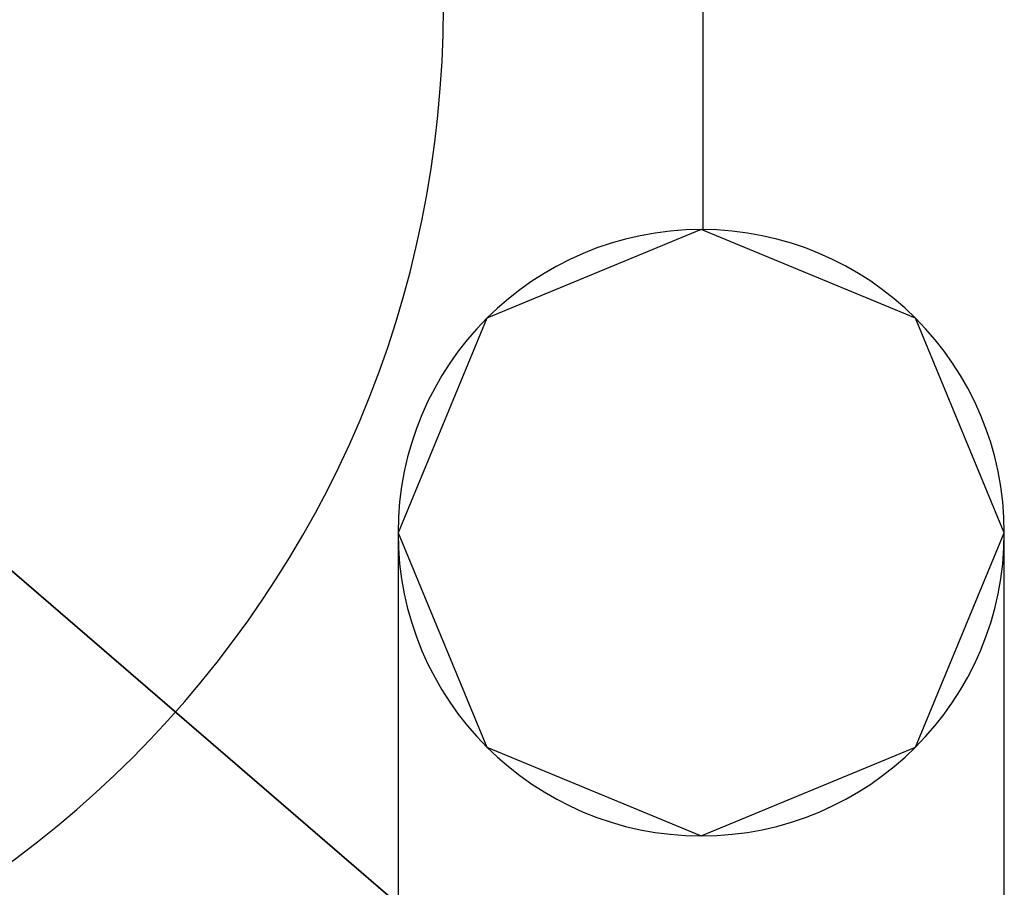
# Model space of a CAD drawing. Header units: metres. Extents: x -2 to 57.6, y -0.5 to 41.5.
# Tile 23 of 41: x 15.39 to 15.715, y 30.919 to 31.205. Entities that reach past the tile are written whole.
import ezdxf

# ---------------------------------------------------------------- set-up
doc = ezdxf.new("R2010")
doc.units = ezdxf.units.M
doc.layers.add('ITB_XXX_xRef', color=251, linetype='Continuous')

# ---------------------------------------------------------------- blocks, each defined once
blk = doc.blocks.new('ITB_1003-ID-102-8-535-128')
at = {"layer": 'ITB_XXX_xRef', "lineweight": 25}
for p, q in [((211.13318, 179.2499), (207.74936, 182.16568)), ((211.1155, 179.22565), (211.1155, 180.41315))]:
    blk.add_line(p, q, dxfattribs=at)
at = {"lineweight": 25}
for points in [[(211.11484, 179.57433), (211.18555, 179.54504), (211.04413, 179.54504)], [(211.01484, 179.14943), (211.21484, 179.14943), (211.21484, 179.47433), (211.01484, 179.47433)]]:
    blk.add_wipeout(points, dxfattribs=at).dxf.layer = 'ITB_XXX_xRef'
at = {"layer": 'ITB_XXX_xRef', "lineweight": 25}
for p, q in [((211.21484, 179.47433), (211.01484, 179.47433)), ((211.01484, 179.47433), (211.01484, 179.14943)), ((211.21484, 179.14943), (211.21484, 179.47433))]:
    blk.add_line(p, q, dxfattribs=at)
at = {"lineweight": 25}
blk.add_wipeout([(211.04413, 179.54504), (211.18555, 179.54504), (211.21484, 179.47433)], dxfattribs=at).dxf.layer = 'ITB_XXX_xRef'
blk.add_wipeout([(211.04413, 179.54504), (211.21484, 179.47433), (211.01484, 179.47433)], dxfattribs=at).dxf.layer = 'ITB_XXX_xRef'
at = {"layer": 'ITB_XXX_xRef', "lineweight": 25}
for p, q in [((211.11484, 179.57433), (211.04413, 179.54504)), ((211.18555, 179.54504), (211.11484, 179.57433))]:
    blk.add_line(p, q, dxfattribs=at)
at = {"lineweight": 25}
blk.add_wipeout([(211.01484, 179.47433), (211.21484, 179.47433), (211.04413, 179.40362)], dxfattribs=at).dxf.layer = 'ITB_XXX_xRef'
at = {"layer": 'ITB_XXX_xRef', "lineweight": 25}
blk.add_line((211.01484, 179.47433), (211.01484, 179.47433), dxfattribs=at)
blk.add_line((211.01484, 179.47433), (211.01484, 179.47433), dxfattribs=at)
at = {"lineweight": 25}
blk.add_wipeout([(211.04413, 179.40362), (211.21484, 179.47433), (211.18555, 179.40362)], dxfattribs=at).dxf.layer = 'ITB_XXX_xRef'
at = {"layer": 'ITB_XXX_xRef', "lineweight": 25}
for p, q in [((211.04413, 179.54504), (211.01484, 179.47433)), ((211.21484, 179.47433), (211.18555, 179.54504)), ((211.21484, 179.47433), (211.21484, 179.47433)), ((211.21484, 179.47433), (211.21484, 179.47433))]:
    blk.add_line(p, q, dxfattribs=at)
at = {"lineweight": 25}
blk.add_wipeout([(211.04413, 179.40362), (211.18555, 179.40362), (211.11484, 179.37433)], dxfattribs=at).dxf.layer = 'ITB_XXX_xRef'
at = {"layer": 'ITB_XXX_xRef', "lineweight": 25}
for p, q in [((211.01484, 179.47433), (211.04413, 179.40362)), ((211.18555, 179.40362), (211.21484, 179.47433)), ((211.04413, 179.40362), (211.11484, 179.37433)), ((211.11484, 179.37433), (211.18555, 179.40362))]:
    blk.add_line(p, q, dxfattribs=at)
at = {"lineweight": 25}
blk.add_wipeout([(211.11484, 179.57433), (211.18555, 179.54504), (211.04413, 179.54504)], dxfattribs=at).dxf.layer = 'ITB_XXX_xRef'
blk.add_wipeout([(211.01484, 179.14943), (211.21484, 179.14943), (211.21484, 179.47433), (211.01484, 179.47433)], dxfattribs=at).dxf.layer = 'ITB_XXX_xRef'
at = {"layer": 'ITB_XXX_xRef', "lineweight": 25}
for p, q in [((211.21484, 179.47433), (211.01484, 179.47433)), ((211.01484, 179.47433), (211.01484, 179.14943)), ((211.21484, 179.14943), (211.21484, 179.47433))]:
    blk.add_line(p, q, dxfattribs=at)
at = {"lineweight": 25}
blk.add_wipeout([(211.04413, 179.54504), (211.18555, 179.54504), (211.21484, 179.47433)], dxfattribs=at).dxf.layer = 'ITB_XXX_xRef'
blk.add_wipeout([(211.04413, 179.54504), (211.21484, 179.47433), (211.01484, 179.47433)], dxfattribs=at).dxf.layer = 'ITB_XXX_xRef'
at = {"layer": 'ITB_XXX_xRef', "lineweight": 25}
for p, q in [((211.11484, 179.57433), (211.04413, 179.54504)), ((211.18555, 179.54504), (211.11484, 179.57433))]:
    blk.add_line(p, q, dxfattribs=at)
at = {"lineweight": 25}
blk.add_wipeout([(211.01484, 179.47433), (211.21484, 179.47433), (211.04413, 179.40362)], dxfattribs=at).dxf.layer = 'ITB_XXX_xRef'
at = {"layer": 'ITB_XXX_xRef', "lineweight": 25}
blk.add_line((211.01484, 179.47433), (211.01484, 179.47433), dxfattribs=at)
blk.add_line((211.01484, 179.47433), (211.01484, 179.47433), dxfattribs=at)
at = {"lineweight": 25}
blk.add_wipeout([(211.04413, 179.40362), (211.21484, 179.47433), (211.18555, 179.40362)], dxfattribs=at).dxf.layer = 'ITB_XXX_xRef'
at = {"layer": 'ITB_XXX_xRef', "lineweight": 25}
for p, q in [((211.04413, 179.54504), (211.01484, 179.47433)), ((211.21484, 179.47433), (211.18555, 179.54504)), ((211.21484, 179.47433), (211.21484, 179.47433)), ((211.21484, 179.47433), (211.21484, 179.47433))]:
    blk.add_line(p, q, dxfattribs=at)
at = {"lineweight": 25}
blk.add_wipeout([(211.04413, 179.40362), (211.18555, 179.40362), (211.11484, 179.37433)], dxfattribs=at).dxf.layer = 'ITB_XXX_xRef'
at = {"layer": 'ITB_XXX_xRef', "lineweight": 25}
for p, q in [((211.01484, 179.47433), (211.04413, 179.40362)), ((211.18555, 179.40362), (211.21484, 179.47433)), ((211.04413, 179.40362), (211.11484, 179.37433)), ((211.11484, 179.37433), (211.18555, 179.40362))]:
    blk.add_line(p, q, dxfattribs=at)
at = {"lineweight": 25}
blk.add_wipeout([(211.11484, 179.57433), (211.18555, 179.54504), (211.04413, 179.54504)], dxfattribs=at).dxf.layer = 'ITB_XXX_xRef'
blk.add_wipeout([(211.04413, 179.54504), (211.18555, 179.54504), (211.21484, 179.47433)], dxfattribs=at).dxf.layer = 'ITB_XXX_xRef'
blk.add_wipeout([(211.04413, 179.54504), (211.21484, 179.47433), (211.01484, 179.47433)], dxfattribs=at).dxf.layer = 'ITB_XXX_xRef'
at = {"layer": 'ITB_XXX_xRef', "lineweight": 25}
for p, q in [((211.11484, 179.57433), (211.04413, 179.54504)), ((211.18555, 179.54504), (211.11484, 179.57433))]:
    blk.add_line(p, q, dxfattribs=at)
at = {"lineweight": 25}
blk.add_wipeout([(211.01484, 179.47433), (211.21484, 179.47433), (211.04413, 179.40362)], dxfattribs=at).dxf.layer = 'ITB_XXX_xRef'
at = {"layer": 'ITB_XXX_xRef', "lineweight": 25}
for q in [(211.01484, 179.47433), (211.01484, 179.47433), (211.01484, 179.14943), (211.01484, 179.14943)]:
    blk.add_line((211.01484, 179.47433), q, dxfattribs=at)
blk.add_arc((210.67979, 179.64772), 0.35, 180, 0, dxfattribs=at)
at = {"lineweight": 25}
blk.add_wipeout([(211.04413, 179.40362), (211.21484, 179.47433), (211.18555, 179.40362)], dxfattribs=at).dxf.layer = 'ITB_XXX_xRef'
at = {"layer": 'ITB_XXX_xRef', "lineweight": 25}
for p, q in [((211.04413, 179.54504), (211.01484, 179.47433)), ((211.21484, 179.47433), (211.18555, 179.54504)), ((211.21484, 179.47433), (211.21484, 179.47433)), ((211.21484, 179.47433), (211.21484, 179.47433)), ((211.21484, 179.14943), (211.21484, 179.47433)), ((211.21484, 179.14943), (211.21484, 179.47433))]:
    blk.add_line(p, q, dxfattribs=at)
blk.add_arc((211.11484, 179.47433), 0.1, 0, 180, dxfattribs=at)
blk.add_arc((211.11484, 179.47433), 0.1, 0, 180, dxfattribs=at)
blk.add_arc((211.11484, 179.47433), 0.1, 0, 180, dxfattribs=at)
at = {"lineweight": 25}
blk.add_wipeout([(211.04413, 179.40362), (211.18555, 179.40362), (211.11484, 179.37433)], dxfattribs=at).dxf.layer = 'ITB_XXX_xRef'
at = {"layer": 'ITB_XXX_xRef', "lineweight": 25}
for p, q in [((207.74936, 182.16568), (211.13318, 179.2499)), ((211.01484, 179.47433), (211.04413, 179.40362)), ((211.18555, 179.40362), (211.21484, 179.47433)), ((211.04413, 179.40362), (211.11484, 179.37433)), ((211.11484, 179.37433), (211.18555, 179.40362))]:
    blk.add_line(p, q, dxfattribs=at)
blk.add_arc((211.11484, 179.47433), 0.1, 180, 0, dxfattribs=at)
blk.add_arc((211.11484, 179.47433), 0.1, 180, 0, dxfattribs=at)
blk.add_arc((211.11484, 179.47433), 0.1, 180, 0, dxfattribs=at)

msp = doc.modelspace()

# ---------------------------------------------------------------- block references
at = {"layer": 'ITB_XXX_xRef', "lineweight": 25}
msp.add_blockref('ITB_1003-ID-102-8-535-128', (-195.49988, -148.4381), dxfattribs=at)

doc.saveas('drawing.dxf')
